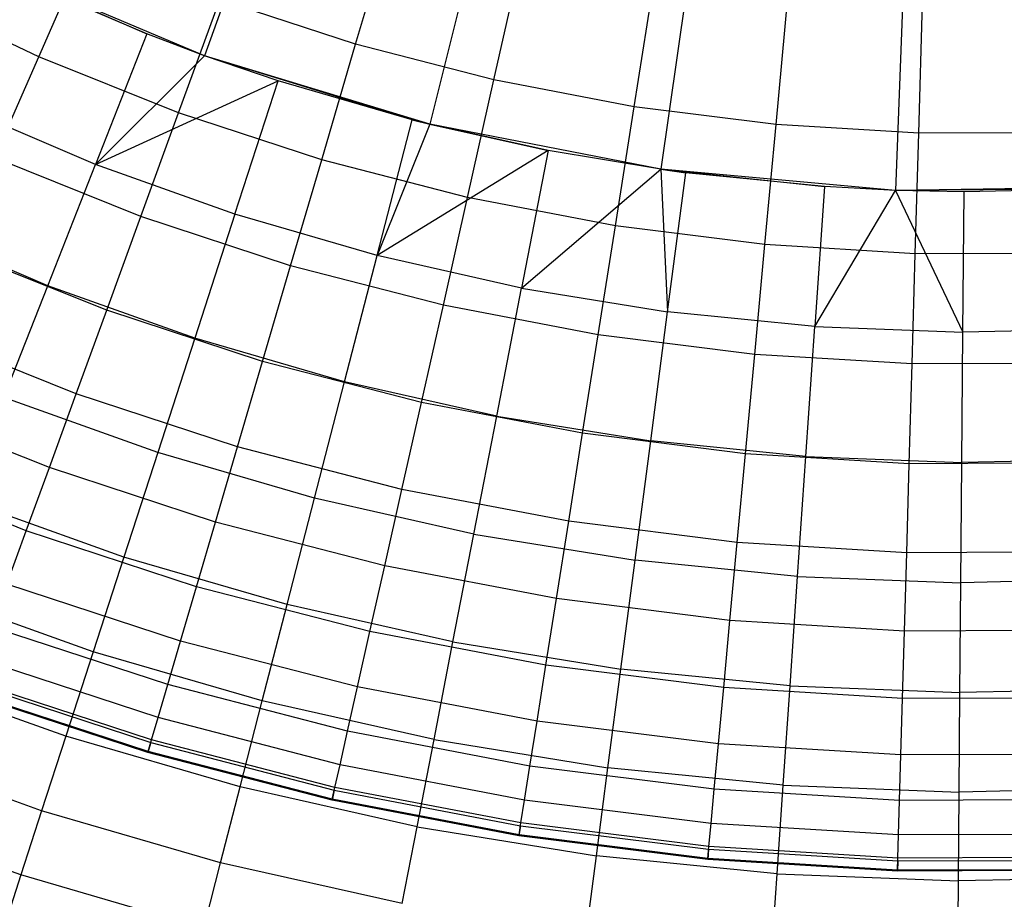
# Model space of a CAD drawing. Extents: x -390 to 397, y -401 to 400.
# Tile 153 of 192: x -13.18 to -8.55, y -395.27 to -391.13. Entities that reach past the tile are written whole.
import ezdxf

# ---------------------------------------------------------------- set-up
doc = ezdxf.new("R2010")
doc.units = 0
doc.header["$LTSCALE"] = 25.4
doc.layers.get('0').update_dxf_attribs({"linetype": 'CONTINUOUS'})

# ---------------------------------------------------------------- blocks, each defined once
blk = doc.blocks.new('FOURTY_ROUND_VII_ZWIS_STL')
at = {"color": 0}
for p, q in [((-11.2006, -388.2439, -952), (-12.3064, -391.3, -957)), ((-11.2006, -388.2439, -952), (-12.3064, -391.3, -957)), ((-10.4619, -388.4689, -952), (-11.2476, -391.6225, -957)), ((-10.4619, -388.4689, -952), (-11.2476, -391.6225, -957)), ((-9.704, -388.6167, -952), (-10.1613, -391.8344, -957)), ((-9.704, -388.6167, -952), (-10.1613, -391.8344, -957)), ((-8.9349, -388.6859, -952), (-9.0589, -391.9335, -957)), ((-8.9349, -388.6859, -952), (-9.0589, -391.9335, -957)), ((-11.5962, -391.2458, -973.1305), (-11.4232, -390.6554, -971.8167)), ((-11.5962, -391.2458, -973.1305), (-11.4232, -390.6554, -971.8167)), ((-13.0856, -391.3057, -974.4657), (-12.8578, -390.7863, -973.1305)), ((-13.0856, -391.3057, -974.4657), (-12.8578, -390.7863, -973.1305)), ((-10.946, -391.414, -973.1305), (-10.8111, -390.8138, -971.8167)), ((-10.946, -391.414, -973.1305), (-10.8111, -390.8138, -971.8167)), ((-12.3064, -391.3, -957), (-13.3263, -390.8703, -957)), ((-13.3263, -390.8703, -957), (-12.5779, -391.1975, -970.1406)), ((-13.3263, -390.8703, -957), (-12.5779, -391.1975, -970.1406)), ((-12.3064, -391.3, -957), (-13.3263, -390.8703, -957)), ((-12.5779, -391.1975, -970.1406), (-13.1806, -390.9394, -970.1406)), ((-12.5779, -391.1975, -970.1406), (-13.1806, -390.9394, -970.1406)), ((-10.2863, -391.5402, -973.1305), (-10.1901, -390.9325, -971.8167)), ((-10.2863, -391.5402, -973.1305), (-10.1901, -390.9325, -971.8167)), ((-13.0856, -391.3057, -974.4657), (-13.7245, -391.0006, -974.4657)), ((-13.0856, -391.3057, -974.4657), (-13.7245, -391.0006, -974.4657)), ((-12.4285, -391.5692, -974.4657), (-12.2344, -391.0363, -973.1305)), ((-12.4285, -391.5692, -974.4657), (-12.2344, -391.0363, -973.1305)), ((-11.5962, -391.2458, -973.1305), (-12.2344, -391.0363, -973.1305)), ((-11.5962, -391.2458, -973.1305), (-12.2344, -391.0363, -973.1305)), ((-9.6199, -391.6238, -973.1305), (-9.5629, -391.0113, -971.8167)), ((-9.6199, -391.6238, -973.1305), (-9.5629, -391.0113, -971.8167)), ((-8.9495, -391.6646, -973.1305), (-8.9318, -391.0497, -971.8167)), ((-8.9495, -391.6646, -973.1305), (-8.9318, -391.0497, -971.8167)), ((-12.5779, -391.1975, -970.1406), (-12.819, -391.8114, -971.4547)), ((-12.5779, -391.1975, -970.1406), (-12.819, -391.8114, -971.4547)), ((-12.3064, -391.3, -970.1406), (-12.5779, -391.1975, -970.1406)), ((-12.3064, -391.3, -957), (-12.5779, -391.1975, -970.1406)), ((-12.3064, -391.3, -970.1406), (-12.5779, -391.1975, -970.1406)), ((-12.3064, -391.3, -957), (-12.5779, -391.1975, -970.1406)), ((-11.7558, -391.79, -974.4657), (-11.5962, -391.2458, -973.1305)), ((-11.7558, -391.79, -974.4657), (-11.5962, -391.2458, -973.1305)), ((-10.946, -391.414, -973.1305), (-11.5962, -391.2458, -973.1305)), ((-10.946, -391.414, -973.1305), (-11.5962, -391.2458, -973.1305)), ((-13.2939, -391.7804, -975.8206), (-13.0856, -391.3057, -974.4657)), ((-13.2939, -391.7804, -975.8206), (-13.0856, -391.3057, -974.4657)), ((-12.4285, -391.5692, -974.4657), (-13.0856, -391.3057, -974.4657)), ((-12.4285, -391.5692, -974.4657), (-13.0856, -391.3057, -974.4657)), ((-12.3064, -391.3, -970.1406), (-12.819, -391.8114, -971.4547)), ((-12.3064, -391.3, -970.1406), (-12.819, -391.8114, -971.4547)), ((-11.9606, -391.4185, -970.1406), (-12.3064, -391.3, -970.1406)), ((-12.3064, -391.3, -970.1406), (-12.3064, -391.3, -957)), ((-11.9606, -391.4185, -970.1406), (-12.3064, -391.3, -970.1406)), ((-11.9606, -391.4185, -970.1406), (-12.3064, -391.3, -957)), ((-12.3064, -391.3, -970.1406), (-12.3064, -391.3, -957)), ((-11.9606, -391.4185, -970.1406), (-12.3064, -391.3, -957)), ((-11.331, -391.6013, -970.1406), (-12.3064, -391.3, -957)), ((-11.331, -391.6013, -970.1406), (-12.3064, -391.3, -957)), ((-11.2476, -391.6225, -957), (-12.3064, -391.3, -957)), ((-11.2476, -391.6225, -957), (-12.3064, -391.3, -957)), ((-12.819, -391.8114, -971.4547), (-11.9606, -391.4185, -970.1406)), ((-12.819, -391.8114, -971.4547), (-11.9606, -391.4185, -970.1406)), ((-12.1638, -392.0459, -971.4547), (-11.9606, -391.4185, -970.1406)), ((-12.1638, -392.0459, -971.4547), (-11.9606, -391.4185, -970.1406)), ((-11.331, -391.6013, -970.1406), (-11.9606, -391.4185, -970.1406)), ((-11.331, -391.6013, -970.1406), (-11.9606, -391.4185, -970.1406)), ((-11.0703, -391.9673, -974.4657), (-10.946, -391.414, -973.1305)), ((-11.0703, -391.9673, -974.4657), (-10.946, -391.414, -973.1305)), ((-10.2863, -391.5402, -973.1305), (-10.946, -391.414, -973.1305)), ((-10.2863, -391.5402, -973.1305), (-10.946, -391.414, -973.1305)), ((-12.819, -391.8114, -971.4547), (-13.4587, -391.5374, -971.4547)), ((-12.819, -391.8114, -971.4547), (-13.4587, -391.5374, -971.4547)), ((-10.3749, -392.1003, -974.4657), (-10.2863, -391.5402, -973.1305)), ((-10.3749, -392.1003, -974.4657), (-10.2863, -391.5402, -973.1305)), ((-9.6199, -391.6238, -973.1305), (-10.2863, -391.5402, -973.1305)), ((-9.6199, -391.6238, -973.1305), (-10.2863, -391.5402, -973.1305)), ((-12.6059, -392.0563, -975.8206), (-12.4285, -391.5692, -974.4657)), ((-12.6059, -392.0563, -975.8206), (-12.4285, -391.5692, -974.4657)), ((-11.7558, -391.79, -974.4657), (-12.4285, -391.5692, -974.4657)), ((-11.7558, -391.79, -974.4657), (-12.4285, -391.5692, -974.4657)), ((-11.4955, -392.24, -971.4547), (-11.331, -391.6013, -970.1406)), ((-11.4955, -392.24, -971.4547), (-11.331, -391.6013, -970.1406)), ((-11.2476, -391.6225, -970.1406), (-11.331, -391.6013, -970.1406)), ((-11.331, -391.6013, -970.1406), (-11.2476, -391.6225, -957)), ((-11.331, -391.6013, -970.1406), (-11.2476, -391.6225, -957)), ((-11.2476, -391.6225, -970.1406), (-11.331, -391.6013, -970.1406)), ((-11.2476, -391.6225, -970.1406), (-11.4955, -392.24, -971.4547)), ((-11.2476, -391.6225, -970.1406), (-11.4955, -392.24, -971.4547)), ((-10.6913, -391.7455, -970.1406), (-11.2476, -391.6225, -970.1406)), ((-10.1613, -391.8344, -957), (-11.2476, -391.6225, -957)), ((-11.2476, -391.6225, -957), (-10.6913, -391.7455, -970.1406)), ((-11.2476, -391.6225, -957), (-10.6913, -391.7455, -970.1406)), ((-11.2476, -391.6225, -957), (-11.2476, -391.6225, -970.1406)), ((-10.6913, -391.7455, -970.1406), (-11.2476, -391.6225, -970.1406)), ((-11.2476, -391.6225, -957), (-11.2476, -391.6225, -970.1406)), ((-10.1613, -391.8344, -957), (-11.2476, -391.6225, -957)), ((-9.6725, -392.1885, -974.4657), (-9.6199, -391.6238, -973.1305)), ((-9.6725, -392.1885, -974.4657), (-9.6199, -391.6238, -973.1305)), ((-8.9495, -391.6646, -973.1305), (-9.6199, -391.6238, -973.1305)), ((-8.9495, -391.6646, -973.1305), (-9.6199, -391.6238, -973.1305)), ((-8.9658, -392.2315, -974.4657), (-8.9495, -391.6646, -973.1305)), ((-8.9658, -392.2315, -974.4657), (-8.9495, -391.6646, -973.1305)), ((-8.2778, -391.6624, -973.1305), (-8.9495, -391.6646, -973.1305)), ((-8.2778, -391.6624, -973.1305), (-8.9495, -391.6646, -973.1305)), ((-10.6913, -391.7455, -970.1406), (-11.4955, -392.24, -971.4547)), ((-10.6913, -391.7455, -970.1406), (-11.4955, -392.24, -971.4547)), ((-10.6913, -391.7455, -970.1406), (-10.8166, -392.393, -971.4547)), ((-10.6913, -391.7455, -970.1406), (-10.8166, -392.393, -971.4547)), ((-10.1613, -391.8344, -970.1406), (-10.6913, -391.7455, -970.1406)), ((-10.1613, -391.8344, -957), (-10.6913, -391.7455, -970.1406)), ((-10.1613, -391.8344, -970.1406), (-10.6913, -391.7455, -970.1406)), ((-10.1613, -391.8344, -957), (-10.6913, -391.7455, -970.1406)), ((-12.6059, -392.0563, -975.8206), (-13.2939, -391.7804, -975.8206)), ((-12.6059, -392.0563, -975.8206), (-13.2939, -391.7804, -975.8206)), ((-11.9016, -392.2875, -975.8206), (-11.7558, -391.79, -974.4657)), ((-11.9016, -392.2875, -975.8206), (-11.7558, -391.79, -974.4657)), ((-11.0703, -391.9673, -974.4657), (-11.7558, -391.79, -974.4657)), ((-11.0703, -391.9673, -974.4657), (-11.7558, -391.79, -974.4657)), ((-13.0429, -392.3817, -972.7912), (-12.819, -391.8114, -971.4547)), ((-13.0429, -392.3817, -972.7912), (-12.819, -391.8114, -971.4547)), ((-12.1638, -392.0459, -971.4547), (-12.819, -391.8114, -971.4547)), ((-12.1638, -392.0459, -971.4547), (-12.819, -391.8114, -971.4547)), ((-10.8166, -392.393, -971.4547), (-10.1613, -391.8344, -970.1406)), ((-10.8166, -392.393, -971.4547), (-10.1613, -391.8344, -970.1406)), ((-10.0441, -391.8504, -970.1406), (-10.1613, -391.8344, -970.1406)), ((-10.1613, -391.8344, -970.1406), (-10.1297, -392.5043, -971.4547)), ((-10.1613, -391.8344, -970.1406), (-10.1297, -392.5043, -971.4547)), ((-10.1613, -391.8344, -970.1406), (-10.1613, -391.8344, -957)), ((-9.0589, -391.9335, -957), (-10.1613, -391.8344, -957)), ((-10.1613, -391.8344, -957), (-9.3917, -391.9156, -970.1406)), ((-10.1613, -391.8344, -957), (-9.3917, -391.9156, -970.1406)), ((-10.1613, -391.8344, -957), (-10.0441, -391.8504, -970.1406)), ((-10.1613, -391.8344, -957), (-10.0441, -391.8504, -970.1406)), ((-10.1613, -391.8344, -970.1406), (-10.1613, -391.8344, -957)), ((-10.0441, -391.8504, -970.1406), (-10.1613, -391.8344, -970.1406)), ((-9.0589, -391.9335, -957), (-10.1613, -391.8344, -957)), ((-10.1297, -392.5043, -971.4547), (-10.0441, -391.8504, -970.1406)), ((-10.1297, -392.5043, -971.4547), (-10.0441, -391.8504, -970.1406)), ((-9.3917, -391.9156, -970.1406), (-10.0441, -391.8504, -970.1406)), ((-9.3917, -391.9156, -970.1406), (-10.0441, -391.8504, -970.1406)), ((-9.3917, -391.9156, -970.1406), (-9.4373, -392.5736, -971.4547)), ((-9.3917, -391.9156, -970.1406), (-9.4373, -392.5736, -971.4547)), ((-9.4373, -392.5736, -971.4547), (-9.0589, -391.9335, -970.1406)), ((-9.4373, -392.5736, -971.4547), (-9.0589, -391.9335, -970.1406)), ((-9.0589, -391.9335, -970.1406), (-9.3917, -391.9156, -970.1406)), ((-9.0589, -391.9335, -957), (-9.3917, -391.9156, -970.1406)), ((-9.0589, -391.9335, -970.1406), (-9.3917, -391.9156, -970.1406)), ((-9.0589, -391.9335, -957), (-9.3917, -391.9156, -970.1406)), ((-7.9522, -391.9188, -957), (-9.0589, -391.9335, -957)), ((-7.9522, -391.9188, -957), (-9.0589, -391.9335, -957)), ((-8.081, -391.9264, -970.1406), (-9.0589, -391.9335, -957)), ((-8.081, -391.9264, -970.1406), (-9.0589, -391.9335, -957)), ((-8.7365, -391.941, -970.1406), (-9.0589, -391.9335, -970.1406)), ((-9.0589, -391.9335, -970.1406), (-8.7419, -392.6005, -971.4547)), ((-9.0589, -391.9335, -970.1406), (-8.7419, -392.6005, -971.4547)), ((-9.0589, -391.9335, -970.1406), (-9.0589, -391.9335, -957)), ((-8.7365, -391.941, -970.1406), (-9.0589, -391.9335, -970.1406)), ((-8.7365, -391.941, -970.1406), (-9.0589, -391.9335, -957)), ((-9.0589, -391.9335, -970.1406), (-9.0589, -391.9335, -957)), ((-8.7365, -391.941, -970.1406), (-9.0589, -391.9335, -957)), ((-8.081, -391.9264, -970.1406), (-8.7365, -391.941, -970.1406)), ((-8.081, -391.9264, -970.1406), (-8.7365, -391.941, -970.1406)), ((-11.184, -392.4731, -975.8206), (-11.0703, -391.9673, -974.4657)), ((-11.184, -392.4731, -975.8206), (-11.0703, -391.9673, -974.4657)), ((-10.3749, -392.1003, -974.4657), (-11.0703, -391.9673, -974.4657)), ((-10.3749, -392.1003, -974.4657), (-11.0703, -391.9673, -974.4657)), ((-8.7419, -392.6005, -971.4547), (-8.7365, -391.941, -970.1406)), ((-8.7419, -392.6005, -971.4547), (-8.7365, -391.941, -970.1406)), ((-12.7664, -392.4969, -977.1933), (-12.6059, -392.0563, -975.8206)), ((-12.7664, -392.4969, -977.1933), (-12.6059, -392.0563, -975.8206)), ((-11.9016, -392.2875, -975.8206), (-12.6059, -392.0563, -975.8206)), ((-11.9016, -392.2875, -975.8206), (-12.6059, -392.0563, -975.8206)), ((-12.1638, -392.0459, -971.4547), (-12.3525, -392.6288, -972.7912)), ((-12.1638, -392.0459, -971.4547), (-12.3525, -392.6288, -972.7912)), ((-11.4955, -392.24, -971.4547), (-12.1638, -392.0459, -971.4547)), ((-11.4955, -392.24, -971.4547), (-12.1638, -392.0459, -971.4547)), ((-13.0429, -392.3817, -972.7912), (-13.7169, -392.093, -972.7912)), ((-13.0429, -392.3817, -972.7912), (-13.7169, -392.093, -972.7912)), ((-10.456, -392.6124, -975.8206), (-10.3749, -392.1003, -974.4657)), ((-10.456, -392.6124, -975.8206), (-10.3749, -392.1003, -974.4657)), ((-9.6725, -392.1885, -974.4657), (-10.3749, -392.1003, -974.4657)), ((-9.6725, -392.1885, -974.4657), (-10.3749, -392.1003, -974.4657)), ((-12.7664, -392.4969, -977.1933), (-13.4823, -392.2099, -977.1933)), ((-12.7664, -392.4969, -977.1933), (-13.4823, -392.2099, -977.1933)), ((-9.7205, -392.7047, -975.8206), (-9.6725, -392.1885, -974.4657)), ((-9.7205, -392.7047, -975.8206), (-9.6725, -392.1885, -974.4657)), ((-8.9658, -392.2315, -974.4657), (-9.6725, -392.1885, -974.4657)), ((-8.9658, -392.2315, -974.4657), (-9.6725, -392.1885, -974.4657)), ((-11.6484, -392.8333, -972.7912), (-11.4955, -392.24, -971.4547)), ((-11.6484, -392.8333, -972.7912), (-11.4955, -392.24, -971.4547)), ((-10.8166, -392.393, -971.4547), (-11.4955, -392.24, -971.4547)), ((-10.8166, -392.393, -971.4547), (-11.4955, -392.24, -971.4547)), ((-8.9806, -392.7497, -975.8206), (-8.9658, -392.2315, -974.4657)), ((-8.9806, -392.7497, -975.8206), (-8.9658, -392.2315, -974.4657)), ((-8.2578, -392.2292, -974.4657), (-8.9658, -392.2315, -974.4657)), ((-8.2578, -392.2292, -974.4657), (-8.9658, -392.2315, -974.4657)), ((-12.0335, -392.7375, -977.1933), (-11.9016, -392.2875, -975.8206)), ((-12.0335, -392.7375, -977.1933), (-11.9016, -392.2875, -975.8206)), ((-11.184, -392.4731, -975.8206), (-11.9016, -392.2875, -975.8206)), ((-11.184, -392.4731, -975.8206), (-11.9016, -392.2875, -975.8206)), ((-13.2494, -392.9076, -974.1486), (-13.0429, -392.3817, -972.7912)), ((-13.2494, -392.9076, -974.1486), (-13.0429, -392.3817, -972.7912)), ((-12.3525, -392.6288, -972.7912), (-13.0429, -392.3817, -972.7912)), ((-12.3525, -392.6288, -972.7912), (-13.0429, -392.3817, -972.7912)), ((-10.9331, -392.9945, -972.7912), (-10.8166, -392.393, -971.4547)), ((-10.9331, -392.9945, -972.7912), (-10.8166, -392.393, -971.4547)), ((-10.8166, -392.393, -971.4547), (-10.1297, -392.5043, -971.4547)), ((-10.8166, -392.393, -971.4547), (-10.1297, -392.5043, -971.4547)), ((-11.2868, -392.9307, -977.1933), (-11.184, -392.4731, -975.8206)), ((-11.2868, -392.9307, -977.1933), (-11.184, -392.4731, -975.8206)), ((-10.456, -392.6124, -975.8206), (-11.184, -392.4731, -975.8206)), ((-10.456, -392.6124, -975.8206), (-11.184, -392.4731, -975.8206)), ((-12.9097, -392.8906, -978.5822), (-12.7664, -392.4969, -977.1933)), ((-12.9097, -392.8906, -978.5822), (-12.7664, -392.4969, -977.1933)), ((-12.0335, -392.7375, -977.1933), (-12.7664, -392.4969, -977.1933)), ((-12.0335, -392.7375, -977.1933), (-12.7664, -392.4969, -977.1933)), ((-10.2092, -393.1118, -972.7912), (-10.1297, -392.5043, -971.4547)), ((-10.2092, -393.1118, -972.7912), (-10.1297, -392.5043, -971.4547)), ((-9.4373, -392.5736, -971.4547), (-10.1297, -392.5043, -971.4547)), ((-9.4373, -392.5736, -971.4547), (-10.1297, -392.5043, -971.4547)), ((-9.4796, -393.1848, -972.7912), (-9.4373, -392.5736, -971.4547)), ((-9.4796, -393.1848, -972.7912), (-9.4373, -392.5736, -971.4547)), ((-9.4373, -392.5736, -971.4547), (-8.7419, -392.6005, -971.4547)), ((-9.4373, -392.5736, -971.4547), (-8.7419, -392.6005, -971.4547)), ((-12.9097, -392.8906, -978.5822), (-13.6505, -392.5935, -978.5822)), ((-12.9097, -392.8906, -978.5822), (-13.6505, -392.5935, -978.5822)), ((-12.3525, -392.6288, -972.7912), (-12.5266, -393.1663, -974.1486)), ((-12.3525, -392.6288, -972.7912), (-12.5266, -393.1663, -974.1486)), ((-11.6484, -392.8333, -972.7912), (-12.3525, -392.6288, -972.7912)), ((-11.6484, -392.8333, -972.7912), (-12.3525, -392.6288, -972.7912)), ((-10.5293, -393.0756, -977.1933), (-10.456, -392.6124, -975.8206)), ((-10.5293, -393.0756, -977.1933), (-10.456, -392.6124, -975.8206)), ((-9.7205, -392.7047, -975.8206), (-10.456, -392.6124, -975.8206)), ((-9.7205, -392.7047, -975.8206), (-10.456, -392.6124, -975.8206)), ((-8.7469, -393.2131, -972.7912), (-8.7419, -392.6005, -971.4547)), ((-8.7469, -393.2131, -972.7912), (-8.7419, -392.6005, -971.4547)), ((-8.0462, -392.585, -971.4547), (-8.7419, -392.6005, -971.4547)), ((-8.0462, -392.585, -971.4547), (-8.7419, -392.6005, -971.4547)), ((-9.764, -393.1717, -977.1933), (-9.7205, -392.7047, -975.8206)), ((-9.764, -393.1717, -977.1933), (-9.7205, -392.7047, -975.8206)), ((-8.9806, -392.7497, -975.8206), (-9.7205, -392.7047, -975.8206)), ((-8.9806, -392.7497, -975.8206), (-9.7205, -392.7047, -975.8206)), ((-12.1514, -393.1396, -978.5822), (-12.0335, -392.7375, -977.1933)), ((-12.1514, -393.1396, -978.5822), (-12.0335, -392.7375, -977.1933)), ((-11.2868, -392.9307, -977.1933), (-12.0335, -392.7375, -977.1933)), ((-11.2868, -392.9307, -977.1933), (-12.0335, -392.7375, -977.1933)), ((-8.9941, -393.2185, -977.1933), (-8.9806, -392.7497, -975.8206)), ((-8.9941, -393.2185, -977.1933), (-8.9806, -392.7497, -975.8206)), ((-8.2394, -392.7473, -975.8206), (-8.9806, -392.7497, -975.8206)), ((-8.2394, -392.7473, -975.8206), (-8.9806, -392.7497, -975.8206)), ((-11.7893, -393.3804, -974.1486), (-11.6484, -392.8333, -972.7912)), ((-11.7893, -393.3804, -974.1486), (-11.6484, -392.8333, -972.7912)), ((-10.9331, -392.9945, -972.7912), (-11.6484, -392.8333, -972.7912)), ((-10.9331, -392.9945, -972.7912), (-11.6484, -392.8333, -972.7912)), ((-12.5266, -393.1663, -974.1486), (-13.2494, -392.9076, -974.1486)), ((-12.5266, -393.1663, -974.1486), (-13.2494, -392.9076, -974.1486)), ((-13.0358, -393.2367, -979.9853), (-12.9097, -392.8906, -978.5822)), ((-13.0358, -393.2367, -979.9853), (-12.9097, -392.8906, -978.5822)), ((-12.1514, -393.1396, -978.5822), (-12.9097, -392.8906, -978.5822)), ((-12.1514, -393.1396, -978.5822), (-12.9097, -392.8906, -978.5822)), ((-13.0358, -393.2367, -979.9853), (-13.7985, -392.9308, -979.9853)), ((-13.0358, -393.2367, -979.9853), (-13.7985, -392.9308, -979.9853)), ((-11.3787, -393.3394, -978.5822), (-11.2868, -392.9307, -977.1933)), ((-11.3787, -393.3394, -978.5822), (-11.2868, -392.9307, -977.1933)), ((-10.5293, -393.0756, -977.1933), (-11.2868, -392.9307, -977.1933)), ((-10.5293, -393.0756, -977.1933), (-11.2868, -392.9307, -977.1933)), ((-11.0404, -393.5492, -974.1486), (-10.9331, -392.9945, -972.7912)), ((-11.0404, -393.5492, -974.1486), (-10.9331, -392.9945, -972.7912)), ((-10.9331, -392.9945, -972.7912), (-10.2092, -393.1118, -972.7912)), ((-10.9331, -392.9945, -972.7912), (-10.2092, -393.1118, -972.7912)), ((-10.5947, -393.4894, -978.5822), (-10.5293, -393.0756, -977.1933)), ((-10.5947, -393.4894, -978.5822), (-10.5293, -393.0756, -977.1933)), ((-9.764, -393.1717, -977.1933), (-10.5293, -393.0756, -977.1933)), ((-9.764, -393.1717, -977.1933), (-10.5293, -393.0756, -977.1933)), ((-10.2826, -393.672, -974.1486), (-10.2092, -393.1118, -972.7912)), ((-10.2826, -393.672, -974.1486), (-10.2092, -393.1118, -972.7912)), ((-9.4796, -393.1848, -972.7912), (-10.2092, -393.1118, -972.7912)), ((-9.4796, -393.1848, -972.7912), (-10.2092, -393.1118, -972.7912)), ((-12.5266, -393.1663, -974.1486), (-12.6858, -393.6578, -975.5251)), ((-12.5266, -393.1663, -974.1486), (-12.6858, -393.6578, -975.5251)), ((-11.7893, -393.3804, -974.1486), (-12.5266, -393.1663, -974.1486)), ((-11.7893, -393.3804, -974.1486), (-12.5266, -393.1663, -974.1486)), ((-12.255, -393.493, -979.9853), (-12.1514, -393.1396, -978.5822)), ((-12.255, -393.493, -979.9853), (-12.1514, -393.1396, -978.5822)), ((-11.3787, -393.3394, -978.5822), (-12.1514, -393.1396, -978.5822)), ((-11.3787, -393.3394, -978.5822), (-12.1514, -393.1396, -978.5822)), ((-9.8028, -393.5888, -978.5822), (-9.764, -393.1717, -977.1933)), ((-9.8028, -393.5888, -978.5822), (-9.764, -393.1717, -977.1933)), ((-8.9941, -393.2185, -977.1933), (-9.764, -393.1717, -977.1933)), ((-8.9941, -393.2185, -977.1933), (-9.764, -393.1717, -977.1933)), ((-9.5187, -393.7484, -974.1486), (-9.4796, -393.1848, -972.7912)), ((-9.5187, -393.7484, -974.1486), (-9.4796, -393.1848, -972.7912)), ((-9.4796, -393.1848, -972.7912), (-8.7469, -393.2131, -972.7912)), ((-9.4796, -393.1848, -972.7912), (-8.7469, -393.2131, -972.7912)), ((-13.1443, -393.5347, -981.4009), (-13.9259, -393.2213, -981.4009)), ((-13.1443, -393.5347, -981.4009), (-13.9259, -393.2213, -981.4009)), ((-9.0061, -393.6372, -978.5822), (-8.9941, -393.2185, -977.1933)), ((-9.0061, -393.6372, -978.5822), (-8.9941, -393.2185, -977.1933)), ((-8.2228, -393.2159, -977.1933), (-8.9941, -393.2185, -977.1933)), ((-8.2228, -393.2159, -977.1933), (-8.9941, -393.2185, -977.1933)), ((-8.7515, -393.7781, -974.1486), (-8.7469, -393.2131, -972.7912)), ((-8.7515, -393.7781, -974.1486), (-8.7469, -393.2131, -972.7912)), ((-8.0138, -393.1967, -972.7912), (-8.7469, -393.2131, -972.7912)), ((-8.0138, -393.1967, -972.7912), (-8.7469, -393.2131, -972.7912)), ((-13.1443, -393.5347, -981.4009), (-13.0358, -393.2367, -979.9853)), ((-13.1443, -393.5347, -981.4009), (-13.0358, -393.2367, -979.9853)), ((-12.255, -393.493, -979.9853), (-13.0358, -393.2367, -979.9853)), ((-12.255, -393.493, -979.9853), (-13.0358, -393.2367, -979.9853)), ((-11.4594, -393.6988, -979.9853), (-11.3787, -393.3394, -978.5822)), ((-11.4594, -393.6988, -979.9853), (-11.3787, -393.3394, -978.5822)), ((-10.5947, -393.4894, -978.5822), (-11.3787, -393.3394, -978.5822)), ((-10.5947, -393.4894, -978.5822), (-11.3787, -393.3394, -978.5822)), ((-12.6858, -393.6578, -975.5251), (-13.4383, -393.3885, -975.5251)), ((-12.6858, -393.6578, -975.5251), (-13.4383, -393.3885, -975.5251)), ((-11.9183, -393.8807, -975.5251), (-11.7893, -393.3804, -974.1486)), ((-11.9183, -393.8807, -975.5251), (-11.7893, -393.3804, -974.1486)), ((-11.0404, -393.5492, -974.1486), (-11.7893, -393.3804, -974.1486)), ((-11.0404, -393.5492, -974.1486), (-11.7893, -393.3804, -974.1486)), ((-12.3442, -393.7974, -981.4009), (-12.255, -393.493, -979.9853)), ((-12.3442, -393.7974, -981.4009), (-12.255, -393.493, -979.9853)), ((-11.4594, -393.6988, -979.9853), (-12.255, -393.493, -979.9853)), ((-11.4594, -393.6988, -979.9853), (-12.255, -393.493, -979.9853)), ((-10.6523, -393.8531, -979.9853), (-10.5947, -393.4894, -978.5822)), ((-10.6523, -393.8531, -979.9853), (-10.5947, -393.4894, -978.5822)), ((-9.8028, -393.5888, -978.5822), (-10.5947, -393.4894, -978.5822)), ((-9.8028, -393.5888, -978.5822), (-10.5947, -393.4894, -978.5822)), ((-13.2353, -393.7844, -982.827), (-13.1443, -393.5347, -981.4009)), ((-13.2353, -393.7844, -982.827), (-13.1443, -393.5347, -981.4009)), ((-12.3442, -393.7974, -981.4009), (-13.1443, -393.5347, -981.4009)), ((-12.3442, -393.7974, -981.4009), (-13.1443, -393.5347, -981.4009)), ((-11.1386, -394.0565, -975.5251), (-11.0404, -393.5492, -974.1486)), ((-11.1386, -394.0565, -975.5251), (-11.0404, -393.5492, -974.1486)), ((-11.0404, -393.5492, -974.1486), (-10.2826, -393.672, -974.1486)), ((-11.0404, -393.5492, -974.1486), (-10.2826, -393.672, -974.1486)), ((-9.8369, -393.9555, -979.9853), (-9.8028, -393.5888, -978.5822)), ((-9.8369, -393.9555, -979.9853), (-9.8028, -393.5888, -978.5822)), ((-9.0061, -393.6372, -978.5822), (-9.8028, -393.5888, -978.5822)), ((-9.0061, -393.6372, -978.5822), (-9.8028, -393.5888, -978.5822)), ((-9.0167, -394.0054, -979.9853), (-9.0061, -393.6372, -978.5822)), ((-9.0167, -394.0054, -979.9853), (-9.0061, -393.6372, -978.5822)), ((-8.208, -393.6346, -978.5822), (-9.0061, -393.6372, -978.5822)), ((-8.208, -393.6346, -978.5822), (-9.0061, -393.6372, -978.5822)), ((-12.6858, -393.6578, -975.5251), (-12.8299, -394.1027, -976.919)), ((-12.6858, -393.6578, -975.5251), (-12.8299, -394.1027, -976.919)), ((-11.9183, -393.8807, -975.5251), (-12.6858, -393.6578, -975.5251)), ((-11.9183, -393.8807, -975.5251), (-12.6858, -393.6578, -975.5251)), ((-10.3496, -394.1843, -975.5251), (-10.2826, -393.672, -974.1486)), ((-10.3496, -394.1843, -975.5251), (-10.2826, -393.672, -974.1486)), ((-9.5187, -393.7484, -974.1486), (-10.2826, -393.672, -974.1486)), ((-9.5187, -393.7484, -974.1486), (-10.2826, -393.672, -974.1486)), ((-11.529, -394.0083, -981.4009), (-11.4594, -393.6988, -979.9853)), ((-11.529, -394.0083, -981.4009), (-11.4594, -393.6988, -979.9853)), ((-10.6523, -393.8531, -979.9853), (-11.4594, -393.6988, -979.9853)), ((-10.6523, -393.8531, -979.9853), (-11.4594, -393.6988, -979.9853)), ((-12.419, -394.0524, -982.827), (-13.2353, -393.7844, -982.827)), ((-12.419, -394.0524, -982.827), (-13.2353, -393.7844, -982.827)), ((-9.5544, -394.2639, -975.5251), (-9.5187, -393.7484, -974.1486)), ((-9.5544, -394.2639, -975.5251), (-9.5187, -393.7484, -974.1486)), ((-9.5187, -393.7484, -974.1486), (-8.7515, -393.7781, -974.1486)), ((-9.5187, -393.7484, -974.1486), (-8.7515, -393.7781, -974.1486)), ((-8.7557, -394.2947, -975.5251), (-8.7515, -393.7781, -974.1486)), ((-8.7557, -394.2947, -975.5251), (-8.7515, -393.7781, -974.1486)), ((-7.984, -393.761, -974.1486), (-8.7515, -393.7781, -974.1486)), ((-7.984, -393.761, -974.1486), (-8.7515, -393.7781, -974.1486)), ((-12.8299, -394.1027, -976.919), (-13.6092, -393.8238, -976.919)), ((-12.8299, -394.1027, -976.919), (-13.6092, -393.8238, -976.919)), ((-12.419, -394.0524, -982.827), (-12.3442, -393.7974, -981.4009)), ((-12.419, -394.0524, -982.827), (-12.3442, -393.7974, -981.4009)), ((-11.529, -394.0083, -981.4009), (-12.3442, -393.7974, -981.4009)), ((-11.529, -394.0083, -981.4009), (-12.3442, -393.7974, -981.4009)), ((-10.7019, -394.1665, -981.4009), (-10.6523, -393.8531, -979.9853)), ((-10.7019, -394.1665, -981.4009), (-10.6523, -393.8531, -979.9853)), ((-9.8369, -393.9555, -979.9853), (-10.6523, -393.8531, -979.9853)), ((-9.8369, -393.9555, -979.9853), (-10.6523, -393.8531, -979.9853)), ((-12.0349, -394.3336, -976.919), (-11.9183, -393.8807, -975.5251)), ((-12.0349, -394.3336, -976.919), (-11.9183, -393.8807, -975.5251)), ((-11.1386, -394.0565, -975.5251), (-11.9183, -393.8807, -975.5251)), ((-11.1386, -394.0565, -975.5251), (-11.9183, -393.8807, -975.5251)), ((-9.8663, -394.2714, -981.4009), (-9.8369, -393.9555, -979.9853)), ((-9.8663, -394.2714, -981.4009), (-9.8369, -393.9555, -979.9853)), ((-9.0167, -394.0054, -979.9853), (-9.8369, -393.9555, -979.9853)), ((-9.0167, -394.0054, -979.9853), (-9.8369, -393.9555, -979.9853)), ((-12.4792, -394.2576, -984.2618), (-13.3085, -393.9854, -984.2618)), ((-12.4792, -394.2576, -984.2618), (-13.3085, -393.9854, -984.2618)), ((-11.5872, -394.2675, -982.827), (-11.529, -394.0083, -981.4009)), ((-11.5872, -394.2675, -982.827), (-11.529, -394.0083, -981.4009)), ((-10.7019, -394.1665, -981.4009), (-11.529, -394.0083, -981.4009)), ((-10.7019, -394.1665, -981.4009), (-11.529, -394.0083, -981.4009)), ((-9.0258, -394.3225, -981.4009), (-9.0167, -394.0054, -979.9853)), ((-9.0258, -394.3225, -981.4009), (-9.0167, -394.0054, -979.9853)), ((-8.1949, -394.0027, -979.9853), (-9.0167, -394.0054, -979.9853)), ((-8.1949, -394.0027, -979.9853), (-9.0167, -394.0054, -979.9853)), ((-12.4792, -394.2576, -984.2618), (-12.419, -394.0524, -982.827)), ((-12.4792, -394.2576, -984.2618), (-12.419, -394.0524, -982.827)), ((-11.5872, -394.2675, -982.827), (-12.419, -394.0524, -982.827)), ((-11.5872, -394.2675, -982.827), (-12.419, -394.0524, -982.827)), ((-11.2274, -394.5156, -976.919), (-11.1386, -394.0565, -975.5251)), ((-11.2274, -394.5156, -976.919), (-11.1386, -394.0565, -975.5251)), ((-11.1386, -394.0565, -975.5251), (-10.3496, -394.1843, -975.5251)), ((-11.1386, -394.0565, -975.5251), (-10.3496, -394.1843, -975.5251)), ((-12.8299, -394.1027, -976.919), (-12.9587, -394.5005, -978.3286)), ((-12.8299, -394.1027, -976.919), (-12.9587, -394.5005, -978.3286)), ((-12.0349, -394.3336, -976.919), (-12.8299, -394.1027, -976.919)), ((-12.0349, -394.3336, -976.919), (-12.8299, -394.1027, -976.919)), ((-12.5247, -394.4128, -985.7034), (-13.3638, -394.1374, -985.7034)), ((-12.5247, -394.4128, -985.7034), (-13.3638, -394.1374, -985.7034)), ((-10.7434, -394.429, -982.827), (-10.7019, -394.1665, -981.4009)), ((-10.7434, -394.429, -982.827), (-10.7019, -394.1665, -981.4009)), ((-9.8663, -394.2714, -981.4009), (-10.7019, -394.1665, -981.4009)), ((-9.8663, -394.2714, -981.4009), (-10.7019, -394.1665, -981.4009)), ((-10.4103, -394.648, -976.919), (-10.3496, -394.1843, -975.5251)), ((-10.4103, -394.648, -976.919), (-10.3496, -394.1843, -975.5251)), ((-9.5544, -394.2639, -975.5251), (-10.3496, -394.1843, -975.5251)), ((-9.5544, -394.2639, -975.5251), (-10.3496, -394.1843, -975.5251)), ((-12.9587, -394.5005, -978.3286), (-13.762, -394.213, -978.3286)), ((-12.9587, -394.5005, -978.3286), (-13.762, -394.213, -978.3286)), ((-12.5554, -394.5178, -987.15), (-13.4012, -394.2401, -987.15)), ((-12.5554, -394.5178, -987.15), (-13.4012, -394.2401, -987.15)), ((-12.5714, -394.5724, -988.5995), (-13.4207, -394.2936, -988.5995)), ((-12.5714, -394.5724, -988.5995), (-13.4207, -394.2936, -988.5995)), ((-13.4057, -394.2523, -991.5), (-12.5591, -394.5303, -991.5)), ((-13.4057, -394.2523, -991.5), (-12.5591, -394.5303, -991.5)), ((-12.5247, -394.4128, -985.7034), (-12.4792, -394.2576, -984.2618)), ((-12.5247, -394.4128, -985.7034), (-12.4792, -394.2576, -984.2618)), ((-11.6341, -394.4762, -984.2618), (-12.4792, -394.2576, -984.2618)), ((-11.6341, -394.4762, -984.2618), (-12.4792, -394.2576, -984.2618)), ((-11.6341, -394.4762, -984.2618), (-11.5872, -394.2675, -982.827)), ((-11.6341, -394.4762, -984.2618), (-11.5872, -394.2675, -982.827)), ((-10.7434, -394.429, -982.827), (-11.5872, -394.2675, -982.827)), ((-10.7434, -394.429, -982.827), (-11.5872, -394.2675, -982.827)), ((-9.891, -394.5359, -982.827), (-9.8663, -394.2714, -981.4009)), ((-9.891, -394.5359, -982.827), (-9.8663, -394.2714, -981.4009)), ((-9.0258, -394.3225, -981.4009), (-9.8663, -394.2714, -981.4009)), ((-9.0258, -394.3225, -981.4009), (-9.8663, -394.2714, -981.4009)), ((-9.5867, -394.7304, -976.919), (-9.5544, -394.2639, -975.5251)), ((-9.5867, -394.7304, -976.919), (-9.5544, -394.2639, -975.5251)), ((-9.5544, -394.2639, -975.5251), (-8.7557, -394.2947, -975.5251)), ((-9.5544, -394.2639, -975.5251), (-8.7557, -394.2947, -975.5251)), ((-8.7596, -394.7624, -976.919), (-8.7557, -394.2947, -975.5251)), ((-8.7596, -394.7624, -976.919), (-8.7557, -394.2947, -975.5251)), ((-7.9567, -394.2769, -975.5251), (-8.7557, -394.2947, -975.5251)), ((-7.9567, -394.2769, -975.5251), (-8.7557, -394.2947, -975.5251)), ((-12.5727, -394.5766, -990.0501), (-13.4222, -394.2977, -990.0501)), ((-12.5727, -394.5766, -990.0501), (-13.4222, -394.2977, -990.0501)), ((-12.1393, -394.7385, -978.3286), (-12.0349, -394.3336, -976.919)), ((-12.1393, -394.7385, -978.3286), (-12.0349, -394.3336, -976.919)), ((-11.2274, -394.5156, -976.919), (-12.0349, -394.3336, -976.919)), ((-11.2274, -394.5156, -976.919), (-12.0349, -394.3336, -976.919)), ((-9.0334, -394.5881, -982.827), (-9.0258, -394.3225, -981.4009)), ((-9.0334, -394.5881, -982.827), (-9.0258, -394.3225, -981.4009)), ((-8.1837, -394.3197, -981.4009), (-9.0258, -394.3225, -981.4009)), ((-8.1837, -394.3197, -981.4009), (-9.0258, -394.3225, -981.4009)), ((-12.5554, -394.5178, -987.15), (-12.5247, -394.4128, -985.7034)), ((-12.5554, -394.5178, -987.15), (-12.5247, -394.4128, -985.7034)), ((-11.6696, -394.634, -985.7034), (-12.5247, -394.4128, -985.7034)), ((-11.6696, -394.634, -985.7034), (-12.5247, -394.4128, -985.7034)), ((-10.7768, -394.6402, -984.2618), (-10.7434, -394.429, -982.827)), ((-10.7768, -394.6402, -984.2618), (-10.7434, -394.429, -982.827)), ((-9.891, -394.5359, -982.827), (-10.7434, -394.429, -982.827)), ((-9.891, -394.5359, -982.827), (-10.7434, -394.429, -982.827)), ((-11.6696, -394.634, -985.7034), (-11.6341, -394.4762, -984.2618)), ((-11.6696, -394.634, -985.7034), (-11.6341, -394.4762, -984.2618)), ((-10.7768, -394.6402, -984.2618), (-11.6341, -394.4762, -984.2618)), ((-10.7768, -394.6402, -984.2618), (-11.6341, -394.4762, -984.2618)), ((-12.9587, -394.5005, -978.3286), (-13.072, -394.8506, -979.7521)), ((-12.9587, -394.5005, -978.3286), (-13.072, -394.8506, -979.7521)), ((-12.1393, -394.7385, -978.3286), (-12.9587, -394.5005, -978.3286)), ((-12.1393, -394.7385, -978.3286), (-12.9587, -394.5005, -978.3286)), ((-12.5714, -394.5724, -988.5995), (-12.5554, -394.5178, -987.15)), ((-12.5714, -394.5724, -988.5995), (-12.5554, -394.5178, -987.15)), ((-11.6936, -394.7408, -987.15), (-12.5554, -394.5178, -987.15)), ((-11.6936, -394.7408, -987.15), (-12.5554, -394.5178, -987.15)), ((-11.3069, -394.9261, -978.3286), (-11.2274, -394.5156, -976.919)), ((-11.3069, -394.9261, -978.3286), (-11.2274, -394.5156, -976.919)), ((-11.2274, -394.5156, -976.919), (-10.4103, -394.648, -976.919)), ((-11.2274, -394.5156, -976.919), (-10.4103, -394.648, -976.919)), ((-13.072, -394.8506, -979.7521), (-13.8965, -394.5555, -979.7521)), ((-13.072, -394.8506, -979.7521), (-13.8965, -394.5555, -979.7521)), ((-12.5591, -394.5303, -991.5), (-12.5727, -394.5766, -990.0501)), ((-12.5591, -394.5303, -991.5), (-12.5727, -394.5766, -990.0501)), ((-12.5727, -394.5766, -990.0501), (-12.5714, -394.5724, -988.5995)), ((-12.5727, -394.5766, -990.0501), (-12.5714, -394.5724, -988.5995)), ((-11.7061, -394.7963, -988.5995), (-12.5714, -394.5724, -988.5995)), ((-11.7061, -394.7963, -988.5995), (-12.5714, -394.5724, -988.5995)), ((-12.5591, -394.5303, -991.5), (-11.6964, -394.7534, -991.5)), ((-12.5591, -394.5303, -991.5), (-11.6964, -394.7534, -991.5)), ((-9.9108, -394.7489, -984.2618), (-9.891, -394.5359, -982.827)), ((-9.9108, -394.7489, -984.2618), (-9.891, -394.5359, -982.827)), ((-9.0334, -394.5881, -982.827), (-9.891, -394.5359, -982.827)), ((-9.0334, -394.5881, -982.827), (-9.891, -394.5359, -982.827)), ((-11.707, -394.8005, -990.0501), (-12.5727, -394.5766, -990.0501)), ((-11.707, -394.8005, -990.0501), (-12.5727, -394.5766, -990.0501)), ((-9.0396, -394.8019, -984.2618), (-9.0334, -394.5881, -982.827)), ((-9.0396, -394.8019, -984.2618), (-9.0334, -394.5881, -982.827)), ((-8.1743, -394.5853, -982.827), (-9.0334, -394.5881, -982.827)), ((-8.1743, -394.5853, -982.827), (-9.0334, -394.5881, -982.827)), ((-11.6936, -394.7408, -987.15), (-11.6696, -394.634, -985.7034)), ((-11.6936, -394.7408, -987.15), (-11.6696, -394.634, -985.7034)), ((-10.8021, -394.8, -985.7034), (-11.6696, -394.634, -985.7034)), ((-10.8021, -394.8, -985.7034), (-11.6696, -394.634, -985.7034)), ((-10.8021, -394.8, -985.7034), (-10.7768, -394.6402, -984.2618)), ((-10.8021, -394.8, -985.7034), (-10.7768, -394.6402, -984.2618)), ((-9.9108, -394.7489, -984.2618), (-10.7768, -394.6402, -984.2618)), ((-9.9108, -394.7489, -984.2618), (-10.7768, -394.6402, -984.2618)), ((-10.4646, -395.0626, -978.3286), (-10.4103, -394.648, -976.919)), ((-10.4646, -395.0626, -978.3286), (-10.4103, -394.648, -976.919)), ((-9.5867, -394.7304, -976.919), (-10.4103, -394.648, -976.919)), ((-9.5867, -394.7304, -976.919), (-10.4103, -394.648, -976.919)), ((-12.2311, -395.0948, -979.7521), (-12.1393, -394.7385, -978.3286)), ((-12.2311, -395.0948, -979.7521), (-12.1393, -394.7385, -978.3286)), ((-11.3069, -394.9261, -978.3286), (-12.1393, -394.7385, -978.3286)), ((-11.3069, -394.9261, -978.3286), (-12.1393, -394.7385, -978.3286)), ((-11.6964, -394.7534, -991.5), (-11.707, -394.8005, -990.0501)), ((-11.6964, -394.7534, -991.5), (-11.707, -394.8005, -990.0501)), ((-11.7061, -394.7963, -988.5995), (-11.6936, -394.7408, -987.15)), ((-11.7061, -394.7963, -988.5995), (-11.6936, -394.7408, -987.15)), ((-11.6964, -394.7534, -991.5), (-10.8212, -394.9208, -991.5)), ((-11.6964, -394.7534, -991.5), (-10.8212, -394.9208, -991.5)), ((-10.8192, -394.908, -987.15), (-11.6936, -394.7408, -987.15)), ((-10.8192, -394.908, -987.15), (-11.6936, -394.7408, -987.15)), ((-9.9258, -394.9099, -985.7034), (-9.9108, -394.7489, -984.2618)), ((-9.9258, -394.9099, -985.7034), (-9.9108, -394.7489, -984.2618)), ((-9.0396, -394.8019, -984.2618), (-9.9108, -394.7489, -984.2618)), ((-9.0396, -394.8019, -984.2618), (-9.9108, -394.7489, -984.2618)), ((-9.6156, -395.1475, -978.3286), (-9.5867, -394.7304, -976.919)), ((-9.6156, -395.1475, -978.3286), (-9.5867, -394.7304, -976.919)), ((-9.5867, -394.7304, -976.919), (-8.7596, -394.7624, -976.919)), ((-9.5867, -394.7304, -976.919), (-8.7596, -394.7624, -976.919)), ((-7.932, -394.7439, -976.919), (-8.7596, -394.7624, -976.919)), ((-7.932, -394.7439, -976.919), (-8.7596, -394.7624, -976.919)), ((-11.707, -394.8005, -990.0501), (-11.7061, -394.7963, -988.5995)), ((-11.707, -394.8005, -990.0501), (-11.7061, -394.7963, -988.5995)), ((-10.8288, -394.9685, -990.0501), (-11.707, -394.8005, -990.0501)), ((-10.8288, -394.9685, -990.0501), (-11.707, -394.8005, -990.0501)), ((-10.8281, -394.9642, -988.5995), (-11.7061, -394.7963, -988.5995)), ((-10.8281, -394.9642, -988.5995), (-11.7061, -394.7963, -988.5995)), ((-10.8192, -394.908, -987.15), (-10.8021, -394.8, -985.7034)), ((-10.8192, -394.908, -987.15), (-10.8021, -394.8, -985.7034)), ((-9.9258, -394.9099, -985.7034), (-10.8021, -394.8, -985.7034)), ((-9.9258, -394.9099, -985.7034), (-10.8021, -394.8, -985.7034)), ((-9.0442, -394.9636, -985.7034), (-9.0396, -394.8019, -984.2618)), ((-9.0442, -394.9636, -985.7034), (-9.0396, -394.8019, -984.2618)), ((-8.1667, -394.799, -984.2618), (-9.0396, -394.8019, -984.2618)), ((-8.1667, -394.799, -984.2618), (-9.0396, -394.8019, -984.2618)), ((-8.763, -395.1805, -978.3286), (-8.7596, -394.7624, -976.919)), ((-8.763, -395.1805, -978.3286), (-8.7596, -394.7624, -976.919)), ((-13.1698, -395.1526, -981.1876), (-14.0125, -394.851, -981.1876)), ((-13.1698, -395.1526, -981.1876), (-14.0125, -394.851, -981.1876)), ((-13.072, -394.8506, -979.7521), (-13.1698, -395.1526, -981.1876)), ((-13.072, -394.8506, -979.7521), (-13.1698, -395.1526, -981.1876)), ((-12.2311, -395.0948, -979.7521), (-13.072, -394.8506, -979.7521)), ((-12.2311, -395.0948, -979.7521), (-13.072, -394.8506, -979.7521)), ((-11.3768, -395.2874, -979.7521), (-11.3069, -394.9261, -978.3286)), ((-11.3768, -395.2874, -979.7521), (-11.3069, -394.9261, -978.3286)), ((-11.3069, -394.9261, -978.3286), (-10.4646, -395.0626, -978.3286)), ((-11.3069, -394.9261, -978.3286), (-10.4646, -395.0626, -978.3286)), ((-10.8212, -394.9208, -991.5), (-10.8288, -394.9685, -990.0501)), ((-10.8212, -394.9208, -991.5), (-10.8288, -394.9685, -990.0501)), ((-10.8281, -394.9642, -988.5995), (-10.8192, -394.908, -987.15)), ((-10.8281, -394.9642, -988.5995), (-10.8192, -394.908, -987.15)), ((-10.8212, -394.9208, -991.5), (-9.9371, -395.0318, -991.5)), ((-10.8212, -394.9208, -991.5), (-9.9371, -395.0318, -991.5)), ((-9.9359, -395.0189, -987.15), (-10.8192, -394.908, -987.15)), ((-9.9359, -395.0189, -987.15), (-10.8192, -394.908, -987.15)), ((-9.9359, -395.0189, -987.15), (-9.9258, -394.9099, -985.7034)), ((-9.9359, -395.0189, -987.15), (-9.9258, -394.9099, -985.7034)), ((-9.0442, -394.9636, -985.7034), (-9.9258, -394.9099, -985.7034)), ((-9.0442, -394.9636, -985.7034), (-9.9258, -394.9099, -985.7034)), ((-10.8288, -394.9685, -990.0501), (-10.8281, -394.9642, -988.5995)), ((-10.8288, -394.9685, -990.0501), (-10.8281, -394.9642, -988.5995)), ((-9.9416, -395.0798, -990.0501), (-10.8288, -394.9685, -990.0501)), ((-9.9416, -395.0798, -990.0501), (-10.8288, -394.9685, -990.0501)), ((-9.9412, -395.0755, -988.5995), (-10.8281, -394.9642, -988.5995)), ((-9.9412, -395.0755, -988.5995), (-10.8281, -394.9642, -988.5995)), ((-9.0474, -395.0729, -987.15), (-9.0442, -394.9636, -985.7034)), ((-9.0474, -395.0729, -987.15), (-9.0442, -394.9636, -985.7034)), ((-8.161, -394.9606, -985.7034), (-9.0442, -394.9636, -985.7034)), ((-8.161, -394.9606, -985.7034), (-9.0442, -394.9636, -985.7034)), ((-9.9371, -395.0318, -991.5), (-9.9416, -395.0798, -990.0501)), ((-9.9371, -395.0318, -991.5), (-9.9416, -395.0798, -990.0501)), ((-9.9412, -395.0755, -988.5995), (-9.9359, -395.0189, -987.15)), ((-9.9412, -395.0755, -988.5995), (-9.9359, -395.0189, -987.15)), ((-9.9371, -395.0318, -991.5), (-9.0477, -395.0859, -991.5)), ((-9.9371, -395.0318, -991.5), (-9.0477, -395.0859, -991.5)), ((-9.0474, -395.0729, -987.15), (-9.9359, -395.0189, -987.15)), ((-9.0474, -395.0729, -987.15), (-9.9359, -395.0189, -987.15)), ((-10.5124, -395.4275, -979.7521), (-10.4646, -395.0626, -978.3286)), ((-10.5124, -395.4275, -979.7521), (-10.4646, -395.0626, -978.3286)), ((-9.6156, -395.1475, -978.3286), (-10.4646, -395.0626, -978.3286)), ((-9.6156, -395.1475, -978.3286), (-10.4646, -395.0626, -978.3286)), ((-9.9416, -395.0798, -990.0501), (-9.9412, -395.0755, -988.5995)), ((-9.9416, -395.0798, -990.0501), (-9.9412, -395.0755, -988.5995)), ((-9.0491, -395.1342, -990.0501), (-9.9416, -395.0798, -990.0501)), ((-9.0491, -395.1342, -990.0501), (-9.9416, -395.0798, -990.0501)), ((-9.049, -395.1298, -988.5995), (-9.9412, -395.0755, -988.5995)), ((-9.049, -395.1298, -988.5995), (-9.9412, -395.0755, -988.5995)), ((-9.049, -395.1298, -988.5995), (-9.0474, -395.0729, -987.15)), ((-9.049, -395.1298, -988.5995), (-9.0474, -395.0729, -987.15)), ((-8.1571, -395.0699, -987.15), (-9.0474, -395.0729, -987.15)), ((-8.1571, -395.0699, -987.15), (-9.0474, -395.0729, -987.15)), ((-12.3103, -395.4022, -981.1876), (-12.2311, -395.0948, -979.7521)), ((-12.3103, -395.4022, -981.1876), (-12.2311, -395.0948, -979.7521)), ((-11.3768, -395.2874, -979.7521), (-12.2311, -395.0948, -979.7521)), ((-11.3768, -395.2874, -979.7521), (-12.2311, -395.0948, -979.7521)), ((-9.0477, -395.0859, -991.5), (-9.0491, -395.1342, -990.0501)), ((-9.0477, -395.0859, -991.5), (-9.0491, -395.1342, -990.0501)), ((-8.1551, -395.1268, -988.5995), (-9.049, -395.1298, -988.5995)), ((-8.1551, -395.1268, -988.5995), (-9.049, -395.1298, -988.5995)), ((-9.0477, -395.0859, -991.5), (-8.1567, -395.0829, -991.5)), ((-9.0477, -395.0859, -991.5), (-8.1567, -395.0829, -991.5)), ((-13.1698, -395.1526, -981.1876), (-13.2519, -395.4061, -982.6336)), ((-13.1698, -395.1526, -981.1876), (-13.2519, -395.4061, -982.6336)), ((-12.3103, -395.4022, -981.1876), (-13.1698, -395.1526, -981.1876)), ((-12.3103, -395.4022, -981.1876), (-13.1698, -395.1526, -981.1876)), ((-9.641, -395.5146, -979.7521), (-9.6156, -395.1475, -978.3286)), ((-9.641, -395.5146, -979.7521), (-9.6156, -395.1475, -978.3286)), ((-9.6156, -395.1475, -978.3286), (-8.763, -395.1805, -978.3286)), ((-9.6156, -395.1475, -978.3286), (-8.763, -395.1805, -978.3286)), ((-9.0491, -395.1342, -990.0501), (-9.049, -395.1298, -988.5995)), ((-9.0491, -395.1342, -990.0501), (-9.049, -395.1298, -988.5995)), ((-8.155, -395.1312, -990.0501), (-9.0491, -395.1342, -990.0501)), ((-8.155, -395.1312, -990.0501), (-9.0491, -395.1342, -990.0501)), ((-7.9099, -395.1614, -978.3286), (-8.763, -395.1805, -978.3286)), ((-7.9099, -395.1614, -978.3286), (-8.763, -395.1805, -978.3286)), ((-8.766, -395.5484, -979.7521), (-8.763, -395.1805, -978.3286)), ((-8.766, -395.5484, -979.7521), (-8.763, -395.1805, -978.3286))]:
    blk.add_line(p, q, dxfattribs=at)

msp = doc.modelspace()

# ---------------------------------------------------------------- block references
at = {"color": 250}
msp.add_blockref('FOURTY_ROUND_VII_ZWIS_STL', (0, 0), dxfattribs=at)

doc.saveas('drawing.dxf')
